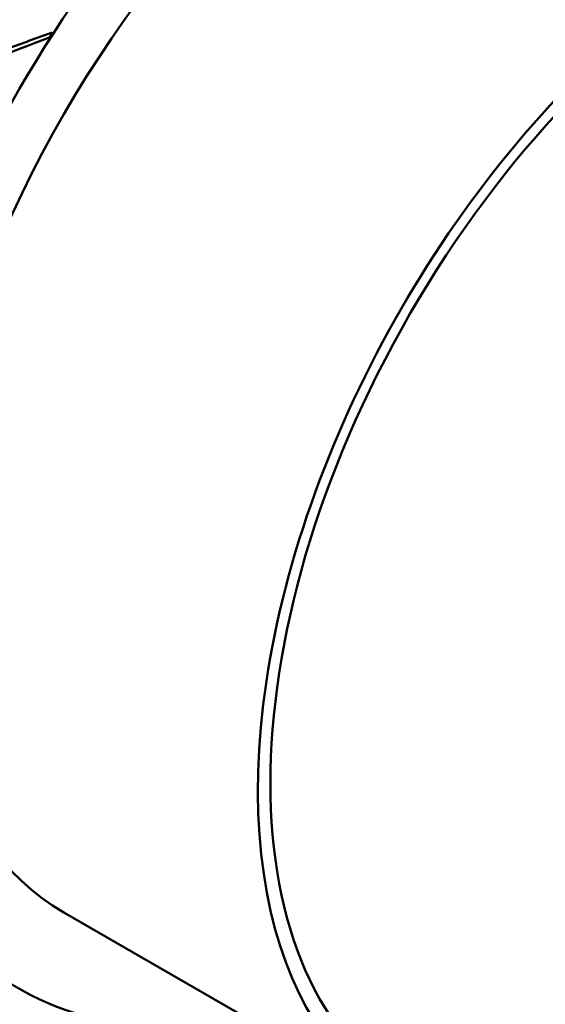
# Model space of a CAD drawing. Header units: inches. Extents: x 0.1 to 17, y 0.3 to 10.7.
# Tile 49 of 74: x 12.735 to 12.884, y 6.103 to 6.382. Entities that reach past the tile are written whole.
import ezdxf

# ---------------------------------------------------------------- set-up
doc = ezdxf.new("R2010")
doc.units = ezdxf.units.IN
doc.header["$LTSCALE"] = 0.5
doc.header["$MEASUREMENT"] = 0
doc.layers.add('Visible (ANSI)', color=7, linetype='Continuous', lineweight=50)

msp = doc.modelspace()

# ---------------------------------------------------------------- linework, layer by layer
at = {"layer": 'Visible (ANSI)'}
msp.add_line((12.84299, 6.07406), (12.74765, 6.12911), dxfattribs=at)
for centre, major_axis, ratio, start_param, end_param in [((12.67139, 6.39884), (0.11024, 0.19093), 0.57735, 0, 3.141593), ((12.74513, 6.35627), (0.11024, 0.19093), 0.57735, 6.162622, 9.545341), ((12.77165, 6.34096), (0.11024, 0.19093), 0.57735, 0, 3.141593), ((12.75397, 6.35117), (0.10399, 0.18011), 0.57735, 0.282938, 2.858654), ((12.84538, 6.29839), (0.11024, 0.19093), 0.57735, 5.802346, 9.905617), ((12.76281, 6.34607), (-0.10399, -0.18011), 0.57735, 3.926991, 5.497787), ((12.84538, 6.29839), (0.09774, 0.16928), 0.57735, 0, 3.141593), ((12.94073, 6.24334), (-0.09774, -0.16928), 0.57735, 2.914926, 6.509852), ((12.94073, 6.24334), (-0.09524, -0.16495), 0.57735, 3.141593, 6.283185), ((12.82293, 6.31135), (0.28415, 0.0807), 0.294915, 1.766303, 1.813426), ((12.7941, 6.328), (-0.27037, -0.09403), 0.219405, 4.82383, 4.8683), ((12.83448, 6.30468), (-0.10789, -0.19228), 0.520901, 4.622719, 4.630118)]:
    msp.add_ellipse(centre, major_axis=major_axis, ratio=ratio, start_param=start_param, end_param=end_param, dxfattribs=at)

doc.saveas('drawing.dxf')
